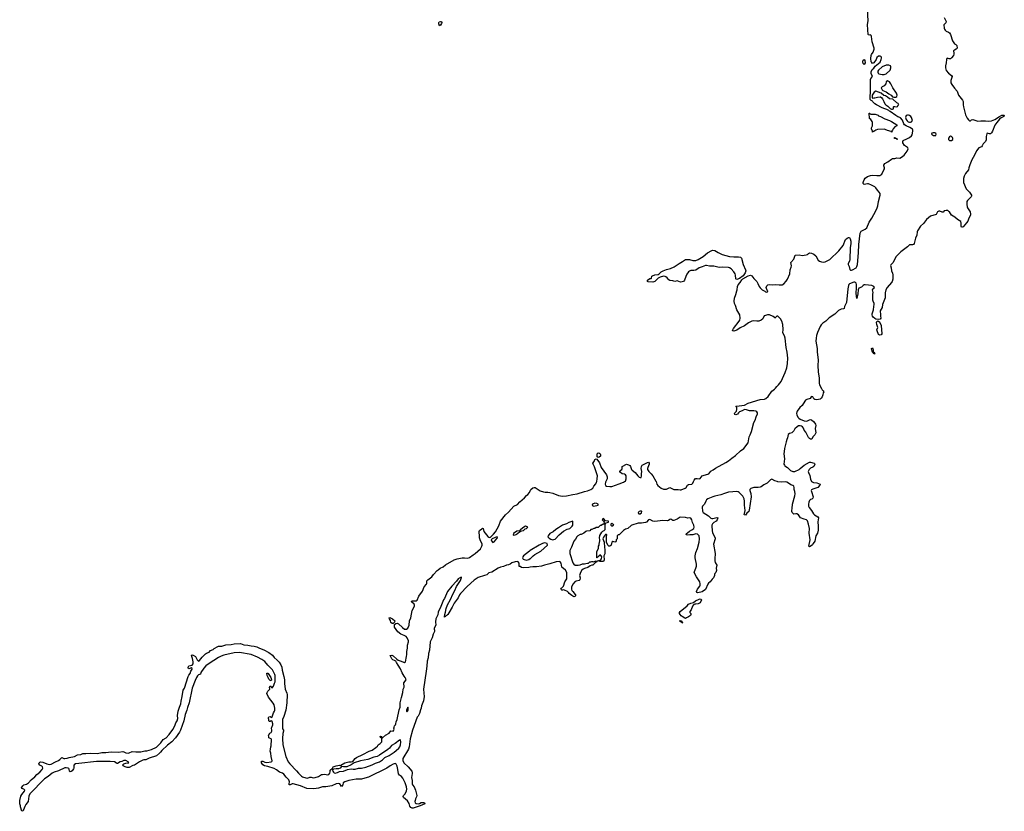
# Model space of a CAD drawing. Header units: inches. Extents: x 2221556 to 2384305, y 723442 to 892241.
# Tile 25 of 53: x 2330289 to 2349014, y 783726 to 798789. Entities that reach past the tile are written whole.
import ezdxf

# ---------------------------------------------------------------- set-up
doc = ezdxf.new("R2010")
doc.units = ezdxf.units.IN
doc.header["$MEASUREMENT"] = 0
for name, color, linetype in [('C3738', 7, 'Continuous'), ('C3739', 7, 'Continuous'), ('C3748', 7, 'Continuous'), ('C3749', 7, 'Continuous')]:
    doc.layers.add(name, color=color, linetype=linetype)

msp = doc.modelspace()

# ---------------------------------------------------------------- linework, layer by layer
at = {"layer": 'C3738', "color": 6, "elevation": 100}
for points in [[(2340000, 788370), (2339970, 788364), (2339870, 788362), (2339830, 788368), (2339810, 788386), (2339790, 788386), (2339786, 788390), (2339786, 788450), (2339766, 788470), (2339750, 788478), (2339714, 788474), (2339650, 788452), (2339614, 788426), (2339587, 788413), (2339550, 788409), (2339490, 788384), (2339432, 788370), (2339391, 788350), (2339270, 788276), (2339210, 788264), (2339170, 788227), (2339130, 788210), (2339010, 788174), (2338930, 788123), (2338797, 788003), (2338672, 787868), (2338655, 787845), (2338629, 787790), (2338553, 787687), (2338514, 787610), (2338450, 787500), (2338430, 787473), (2338417, 787463), (2338410, 787450), (2338396, 787444), (2338390, 787430), (2338373, 787427), (2338370, 787418), (2338365, 787430), (2338373, 787470), (2338387, 787513), (2338397, 787583), (2338425, 787655), (2338482, 787758), (2338524, 787856), (2338566, 787930), (2338597, 788003), (2338670, 788115), (2338694, 788174), (2338690, 788179), (2338670, 788174), (2338630, 788150), (2338596, 788104), (2338510, 788013), (2338427, 787910), (2338367, 787773), (2338350, 787747), (2338310, 787658), (2338299, 787621), (2338250, 787516), (2338238, 787462), (2338205, 787390), (2338196, 787330), (2338200, 787270), (2338169, 787210), (2338170, 787190), (2338179, 787170), (2338178, 787150), (2338150, 787095), (2338131, 787030), (2338098, 786950), (2338080, 786790), (2338066, 786730), (2338055, 786645), (2338039, 786581), (2338034, 786490), (2338022, 786390), (2337970, 786050), (2337972, 785972), (2337981, 785910), (2337969, 785831), (2337932, 785730), (2337925, 785690), (2337910, 785655), (2337894, 785586), (2337866, 785534), (2337850, 785515), (2337759, 785270), (2337717, 785103), (2337695, 784950), (2337683, 784910), (2337577, 784730), (2337577, 784690), (2337597, 784650), (2337676, 784570), (2337744, 784490), (2337754, 784470), (2337755, 784445), (2337738, 784370), (2337753, 784310), (2337755, 784250), (2337760, 784230), (2337789, 784189), (2337817, 784130), (2337840, 784030), (2337838, 784002), (2337817, 783963), (2337808, 783932), (2337806, 783910), (2337811, 783890), (2337832, 783872), (2337870, 783869), (2337890, 783872), (2337927, 783893), (2337970, 783894), (2337986, 783890), (2337996, 783870), (2337904, 783830), (2337845, 783810), (2337771, 783789), (2337750, 783789), (2337730, 783798), (2337710, 783826), (2337694, 783874), (2337664, 783924), (2337591, 783990), (2337584, 784010), (2337590, 784026), (2337623, 784057), (2337646, 784114), (2337652, 784150), (2337646, 784190), (2337621, 784270), (2337577, 784357), (2337550, 784388), (2337510, 784412), (2337490, 784442), (2337483, 784523), (2337470, 784582), (2337450, 784624), (2337433, 784633), (2337410, 784631), (2337390, 784621), (2337336, 784590), (2337270, 784544), (2336923, 784377), (2336850, 784359), (2336790, 784337), (2336690, 784335), (2336550, 784312), (2336473, 784290), (2336438, 784270), (2336432, 784230), (2336410, 784199), (2336378, 784250), (2336350, 784257), (2336310, 784249), (2336226, 784214), (2336110, 784192), (2336049, 784191), (2335970, 784166), (2335886, 784154), (2335750, 784158), (2335628, 784210), (2335490, 784250), (2335470, 784249), (2335430, 784233), (2335413, 784233), (2335412, 784252), (2335419, 784290), (2335410, 784322), (2335390, 784347), (2335356, 784376), (2335310, 784430), (2335284, 784450), (2335230, 784472), (2335170, 784517), (2335130, 784539), (2335010, 784581), (2334947, 784590), (2334911, 784610), (2334885, 784650), (2334885, 784675), (2334890, 784682), (2334910, 784681), (2334950, 784662), (2334990, 784657), (2335074, 784666), (2335087, 784673), (2335091, 784689), (2335071, 784770), (2335064, 784830), (2335050, 784870), (2335061, 784910), (2335064, 784950), (2335074, 784970), (2335075, 785090), (2335070, 785108), (2335038, 785118), (2335030, 785126), (2335024, 785144), (2335023, 785170), (2335046, 785214), (2335070, 785226), (2335082, 785250), (2335085, 785270), (2335078, 785310), (2335082, 785330), (2335090, 785337), (2335101, 785370), (2335102, 785390), (2335090, 785435), (2335070, 785449), (2335050, 785435), (2335038, 785438), (2335029, 785449), (2335028, 785470), (2335018, 785490), (2335022, 785510), (2335030, 785522), (2335050, 785532), (2335070, 785514), (2335090, 785522), (2335118, 785602), (2335136, 785630), (2335142, 785650), (2335143, 785690), (2335130, 785750), (2335110, 785785), (2335020, 785900), (2334991, 785970), (2334993, 785990), (2335007, 786013), (2335030, 786030), (2335045, 786050), (2335038, 786090), (2335050, 786114), (2335080, 786080), (2335090, 786076), (2335114, 786110), (2335133, 786167), (2335150, 786192), (2335145, 786310), (2335140, 786330), (2335122, 786370), (2335095, 786415), (2335005, 786505), (2334954, 786574), (2334897, 786617), (2334810, 786661), (2334690, 786707), (2334470, 786748), (2334370, 786742), (2334170, 786699), (2334120, 786680), (2334068, 786652), (2333890, 786539), (2333828, 786492), (2333790, 786450), (2333736, 786370), (2333727, 786333), (2333690, 786320), (2333670, 786302), (2333649, 786271), (2333624, 786216), (2333568, 786072), (2333512, 785790), (2333479, 785701), (2333467, 785650), (2333435, 785570), (2333410, 785450), (2333350, 785268), (2333330, 785234), (2333250, 785125), (2333183, 785050), (2333098, 784982), (2332995, 784885), (2332970, 784849), (2332950, 784830), (2332890, 784783), (2332750, 784735), (2332690, 784707), (2332650, 784704), (2332630, 784697), (2332570, 784670), (2332470, 784606), (2332442, 784598), (2332370, 784562), (2332350, 784558), (2332330, 784558), (2332294, 784570), (2332259, 784590), (2332249, 784610), (2332272, 784628), (2332310, 784640), (2332366, 784650), (2332349, 784670), (2332308, 784690), (2332272, 784690), (2332230, 784674), (2332202, 784670), (2332150, 784639), (2332130, 784639), (2332121, 784650), (2332090, 784666), (2332010, 784677), (2331870, 784672), (2331750, 784676), (2331414, 784634), (2331349, 784631), (2331324, 784610), (2331317, 784590), (2331316, 784550), (2331310, 784535), (2331290, 784496), (2331270, 784482), (2331250, 784478), (2331236, 784490), (2331228, 784528), (2331222, 784542), (2331213, 784550), (2331170, 784556), (2331149, 784551), (2331030, 784494), (2330947, 784473), (2330907, 784453), (2330831, 784389), (2330759, 784341), (2330481, 784059), (2330465, 784015), (2330450, 783913), (2330404, 783856), (2330390, 783815), (2330373, 783787), (2330370, 783767), (2330354, 783746), (2330350, 783733), (2330331, 783729), (2330330, 783726), (2330302, 783810), (2330302, 783830), (2330289, 783869), (2330290, 783934), (2330310, 784015), (2330330, 784047), (2330381, 784110), (2330389, 784130), (2330370, 784149), (2330330, 784158), (2330321, 784170), (2330350, 784212), (2330370, 784230), (2330418, 784242), (2330454, 784266), (2330510, 784324), (2330580, 784380), (2330612, 784428), (2330672, 784468), (2330719, 784521), (2330730, 784550), (2330722, 784570), (2330710, 784584), (2330670, 784605), (2330656, 784630), (2330658, 784650), (2330670, 784664), (2330690, 784665), (2330730, 784659), (2330807, 784627), (2330850, 784617), (2330890, 784626), (2330970, 784670), (2331030, 784693), (2331054, 784710), (2331090, 784751), (2331130, 784730), (2331150, 784729), (2331190, 784735), (2331230, 784749), (2331330, 784768), (2331390, 784801), (2331450, 784810), (2331490, 784827), (2331550, 784824), (2331630, 784830), (2331770, 784827), (2331850, 784843), (2331930, 784844), (2332030, 784859), (2332170, 784850), (2332250, 784864), (2332270, 784859), (2332310, 784839), (2332350, 784835), (2332370, 784838), (2332430, 784862), (2332496, 784856), (2332590, 784860), (2332670, 784875), (2332710, 784878), (2332797, 784903), (2332891, 784949), (2332971, 785029), (2333016, 785090), (2333073, 785127), (2333134, 785186), (2333200, 785280), (2333238, 785350), (2333260, 785410), (2333282, 785450), (2333295, 785490), (2333293, 785550), (2333306, 785634), (2333327, 785710), (2333351, 785770), (2333357, 785823), (2333382, 785910), (2333395, 786030), (2333422, 786070), (2333493, 786290), (2333505, 786315), (2333530, 786350), (2333546, 786394), (2333571, 786430), (2333566, 786446), (2333550, 786456), (2333510, 786440), (2333493, 786453), (2333496, 786470), (2333508, 786492), (2333570, 786510), (2333586, 786530), (2333587, 786573), (2333574, 786634), (2333556, 786690), (2333560, 786700), (2333570, 786703), (2333590, 786698), (2333633, 786673), (2333642, 786662), (2333666, 786606), (2333690, 786586), (2333710, 786593), (2333759, 786661), (2333794, 786690), (2333820, 786720), (2333843, 786737), (2333890, 786754), (2333916, 786784), (2333970, 786802), (2333990, 786822), (2334057, 786863), (2334072, 786868), (2334133, 786867), (2334210, 786895), (2334310, 786901), (2334370, 786915), (2334490, 786919), (2334550, 786894), (2334630, 786887), (2334690, 786872), (2334750, 786870), (2334798, 786858), (2334850, 786830), (2334930, 786798), (2335030, 786748), (2335095, 786695), (2335130, 786650), (2335183, 786603), (2335221, 786561), (2335254, 786514), (2335273, 786470), (2335280, 786410), (2335314, 786294), (2335325, 786230), (2335324, 786150), (2335333, 786110), (2335337, 786050), (2335372, 785972), (2335376, 785950), (2335369, 785791), (2335349, 785650), (2335315, 785530), (2335290, 785470), (2335287, 785447), (2335284, 785330), (2335290, 785296), (2335303, 785270), (2335306, 785250), (2335295, 785205), (2335285, 785110), (2335292, 784990), (2335348, 784770), (2335394, 784670), (2335428, 784628), (2335556, 784496), (2335592, 784450), (2335650, 784395), (2335670, 784382), (2335730, 784362), (2335762, 784358), (2335810, 784375), (2335830, 784376), (2335870, 784366), (2335909, 784370), (2335970, 784391), (2336030, 784424), (2336050, 784429), (2336090, 784430), (2336142, 784422), (2336170, 784426), (2336190, 784450), (2336195, 784475), (2336194, 784506), (2336235, 784545), (2336250, 784571), (2336308, 784590), (2336370, 784603), (2336390, 784598), (2336399, 784601), (2336471, 784651), (2336546, 784670), (2336594, 784666), (2336624, 784676), (2336669, 784730), (2336697, 784750), (2336816, 784804), (2336935, 784870), (2336990, 784890), (2337062, 784938), (2337093, 784967), (2337109, 784990), (2337146, 785014), (2337179, 785050), (2337178, 785118), (2337150, 785129), (2337145, 785150), (2337150, 785153), (2337171, 785150), (2337182, 785122), (2337190, 785122), (2337245, 785175), (2337315, 785210), (2337350, 785258), (2337390, 785252), (2337402, 785270), (2337409, 785290), (2337405, 785310), (2337409, 785330), (2337419, 785350), (2337437, 785370), (2337445, 785390), (2337449, 785430), (2337466, 785474), (2337505, 785655), (2337525, 785710), (2337527, 785790), (2337547, 785890), (2337576, 785990), (2337581, 786050), (2337604, 786090), (2337597, 786170), (2337636, 786230), (2337632, 786250), (2337621, 786270), (2337598, 786298), (2337560, 786360), (2337530, 786438), (2337484, 786504), (2337458, 786558), (2337441, 786581), (2337417, 786597), (2337385, 786610), (2337367, 786630), (2337340, 786680), (2337329, 786690), (2337364, 786696), (2337390, 786687), (2337459, 786619), (2337485, 786605), (2337546, 786586), (2337590, 786564), (2337610, 786559), (2337627, 786573), (2337647, 786673), (2337652, 786710), (2337650, 786770), (2337666, 786830), (2337667, 786890), (2337684, 786950), (2337685, 786970), (2337655, 787030), (2337637, 787050), (2337604, 787070), (2337535, 787095), (2337482, 787142), (2337420, 787230), (2337415, 787250), (2337420, 787280), (2337440, 787300), (2337470, 787305), (2337495, 787295), (2337570, 787223), (2337610, 787195), (2337630, 787190), (2337647, 787193), (2337669, 787210), (2337697, 787270), (2337704, 787350), (2337729, 787410), (2337752, 787548), (2337796, 787630), (2337796, 787650), (2337788, 787668), (2337738, 787710), (2337740, 787720), (2337749, 787731), (2337830, 787733), (2337850, 787743), (2337881, 787819), (2337950, 787917), (2337984, 787996), (2338027, 788050), (2338032, 788070), (2338029, 788090), (2338033, 788110), (2338049, 788130), (2338130, 788190), (2338160, 788230), (2338230, 788308), (2338250, 788320), (2338285, 788355), (2338341, 788379), (2338390, 788419), (2338550, 788510), (2338609, 788530), (2338702, 788550), (2338750, 788552), (2338810, 788545), (2338844, 788556), (2338910, 788608), (2338949, 788631), (2339050, 788721), (2339077, 788770), (2339084, 788790), (2339084, 788810), (2339048, 788890), (2339036, 788930), (2339035, 788975), (2339026, 789030), (2339027, 789050), (2339035, 789070), (2339079, 789101), (2339090, 789113), (2339105, 789110), (2339118, 789050), (2339190, 788955), (2339210, 788940), (2339230, 788935), (2339240, 788940), (2339301, 788999), (2339337, 789043), (2339399, 789161), (2339436, 789250), (2339531, 789370), (2339583, 789417), (2339689, 789531), (2339755, 789565), (2339803, 789617), (2339892, 789688), (2339925, 789735), (2339950, 789755), (2339985, 789795), (2340000, 789826)], [(2340000, 788687), (2339983, 788677), (2339871, 788590), (2339856, 788570), (2339851, 788550), (2339857, 788537), (2339866, 788526), (2339880, 788520), (2339930, 788507), (2339970, 788518), (2340000, 788538)]]:
    msp.add_lwpolyline(points, dxfattribs=at)
for points in [[(2339910, 789149), (2339857, 789123), (2339810, 789074), (2339796, 789064), (2339745, 789055), (2339682, 789010), (2339672, 788990), (2339683, 788983), (2339710, 788986), (2339730, 788991), (2339738, 789002), (2339755, 789010), (2339761, 789019), (2339794, 789046), (2339814, 789050), (2339821, 789059), (2339836, 789064), (2339870, 789069), (2339899, 789101), (2339929, 789110), (2339952, 789132), (2339930, 789144)], [(2339370, 788946), (2339330, 788935), (2339272, 788910), (2339261, 788899), (2339256, 788890), (2339263, 788870), (2339290, 788844), (2339310, 788851), (2339344, 788890), (2339361, 788919), (2339375, 788930)], [(2337370, 787298), (2337350, 787317), (2337338, 787358), (2337321, 787390), (2337318, 787410), (2337330, 787413), (2337380, 787390), (2337423, 787350), (2337417, 787323), (2337390, 787302)], [(2335070, 786206), (2335050, 786215), (2335030, 786239), (2335013, 786270), (2334993, 786310), (2334990, 786352), (2335005, 786355), (2335014, 786350), (2335067, 786270), (2335081, 786230)], [(2337670, 785706), (2337650, 785669), (2337645, 785650), (2337644, 785630), (2337650, 785622), (2337670, 785635), (2337675, 785650), (2337678, 785690)], [(2337530, 785087), (2337510, 785083), (2337430, 785019), (2337363, 784977), (2337322, 784930), (2337290, 784904), (2337130, 784792), (2337086, 784770), (2337026, 784754), (2336912, 784710), (2336770, 784684), (2336653, 784647), (2336591, 784609), (2336510, 784575), (2336490, 784570), (2336450, 784570), (2336410, 784578), (2336385, 784550), (2336350, 784534), (2336306, 784534), (2336255, 784525), (2336242, 784518), (2336238, 784510), (2336244, 784490), (2336254, 784470), (2336270, 784456), (2336290, 784455), (2336330, 784467), (2336370, 784486), (2336446, 784490), (2336521, 784519), (2336590, 784534), (2336628, 784528), (2336669, 784529), (2336730, 784545), (2336790, 784550), (2336870, 784569), (2336990, 784610), (2337056, 784644), (2337133, 784667), (2337190, 784706), (2337233, 784747), (2337317, 784790), (2337409, 784850), (2337450, 784881), (2337501, 784930), (2337517, 784950), (2337533, 784993), (2337539, 785039)]]:
    msp.add_lwpolyline(points, close=True, dxfattribs=at)
at = {"layer": 'C3739', "color": 6, "elevation": 100}
msp.add_lwpolyline([(2338270, 798674), (2338262, 798710), (2338263, 798737), (2338269, 798750), (2338290, 798757), (2338313, 798753), (2338318, 798738), (2338310, 798714), (2338290, 798683)], close=True, dxfattribs=at)
at = {"layer": 'C3748', "color": 6, "elevation": 100}
for points in [[(2344536, 790000), (2344507, 789970), (2344443, 789937), (2344390, 789901), (2344370, 789892), (2344330, 789887), (2344250, 789886), (2344194, 789866), (2344176, 789850), (2344174, 789830), (2344194, 789774), (2344201, 789710), (2344164, 789456), (2344158, 789430), (2344119, 789401), (2344090, 789364), (2344070, 789366), (2344069, 789370), (2344070, 789390), (2344087, 789450), (2344070, 789550), (2344073, 789630), (2344069, 789670), (2344057, 789697), (2344040, 789720), (2343970, 789790), (2343950, 789803), (2343930, 789810), (2343850, 789808), (2343770, 789798), (2343690, 789776), (2343623, 789750), (2343510, 789725), (2343470, 789712), (2343375, 789670), (2343350, 789650), (2343336, 789630), (2343311, 789569), (2343275, 789530), (2343268, 789512), (2343275, 789435), (2343287, 789410), (2343386, 789346), (2343430, 789306), (2343450, 789297), (2343470, 789296), (2343550, 789316), (2343565, 789310), (2343562, 789290), (2343553, 789270), (2343535, 789250), (2343490, 789223), (2343463, 789197), (2343450, 789170), (2343449, 789151), (2343457, 789070), (2343467, 789027), (2343513, 788930), (2343513, 788910), (2343485, 788810), (2343516, 788630), (2343506, 788530), (2343508, 788490), (2343518, 788458), (2343544, 788410), (2343535, 788350), (2343542, 788310), (2343530, 788273), (2343511, 788250), (2343504, 788230), (2343504, 788210), (2343484, 788170), (2343458, 788142), (2343423, 788090), (2343390, 788065), (2343374, 788046), (2343332, 787948), (2343270, 787902), (2343186, 787886), (2343168, 787890), (2343158, 787910), (2343177, 787950), (2343221, 788010), (2343230, 788030), (2343232, 788052), (2343224, 788090), (2343213, 788113), (2343163, 788190), (2343119, 788270), (2343121, 788290), (2343150, 788350), (2343160, 788390), (2343161, 788430), (2343138, 788550), (2343136, 788590), (2343148, 788650), (2343180, 788730), (2343211, 788850), (2343219, 788910), (2343210, 788970), (2343178, 788998), (2343150, 789005), (2343090, 788986), (2343035, 788985), (2342990, 788978), (2342966, 788986), (2342970, 789012), (2342990, 789022), (2343030, 789058), (2343070, 789085), (2343110, 789105), (2343117, 789130), (2343108, 789170), (2343083, 789223), (2343070, 789274), (2343050, 789302), (2343030, 789309), (2342995, 789305), (2342950, 789315), (2342850, 789325), (2342794, 789286), (2342730, 789261), (2342710, 789262), (2342670, 789282), (2342650, 789277), (2342630, 789260), (2342610, 789254), (2342510, 789260), (2342470, 789252), (2342370, 789243), (2342330, 789248), (2342270, 789276), (2342250, 789270), (2342210, 789230), (2342190, 789222), (2342112, 789212), (2342050, 789212), (2341931, 789170), (2341917, 789163), (2341852, 789108), (2341808, 789092), (2341771, 789070), (2341690, 788986), (2341670, 788986), (2341654, 788970), (2341652, 788910), (2341634, 788890), (2341632, 788870), (2341624, 788856), (2341610, 788848), (2341570, 788862), (2341552, 788850), (2341536, 788790), (2341530, 788781), (2341510, 788769), (2341493, 788773), (2341475, 788790), (2341448, 788848), (2341449, 788950), (2341454, 788990), (2341450, 788995), (2341430, 788993), (2341390, 788942), (2341381, 788910), (2341406, 788846), (2341408, 788748), (2341418, 788710), (2341420, 788650), (2341415, 788625), (2341398, 788590), (2341406, 788510), (2341390, 788478), (2341370, 788482), (2341330, 788478), (2341286, 788490), (2341300, 788500), (2341335, 788505), (2341355, 788530), (2341358, 788570), (2341350, 788586), (2341330, 788606), (2341318, 788602), (2341314, 788590), (2341298, 788582), (2341293, 788567), (2341278, 788562), (2341273, 788547), (2341267, 788547), (2341268, 788670), (2341296, 788724), (2341298, 788770), (2341307, 788793), (2341307, 788807), (2341324, 788870), (2341325, 788890), (2341318, 788930), (2341325, 788975), (2341361, 789039), (2341381, 789059), (2341406, 789070), (2341415, 789085), (2341426, 789090), (2341426, 789190), (2341433, 789207), (2341443, 789217), (2341488, 789230), (2341486, 789250), (2341430, 789256), (2341390, 789297), (2341378, 789290), (2341367, 789270), (2341392, 789250), (2341402, 789230), (2341400, 789200), (2341390, 789186), (2341370, 789186), (2341350, 789166), (2341330, 789166), (2341290, 789126), (2341250, 789126), (2341230, 789106), (2341210, 789106), (2341172, 789088), (2341153, 789087), (2341130, 789066), (2341070, 789058), (2341054, 789050), (2341020, 789020), (2340965, 788995), (2340950, 788994), (2340903, 788970), (2340882, 788950), (2340858, 788902), (2340830, 788869), (2340785, 788755), (2340768, 788730), (2340750, 788690), (2340750, 788630), (2340810, 788451), (2340830, 788426), (2340850, 788411), (2340908, 788412), (2340950, 788414), (2340993, 788433), (2341030, 788434), (2341056, 788444), (2341090, 788445), (2341106, 788450), (2341130, 788474), (2341150, 788474), (2341170, 788482), (2341190, 788482), (2341210, 788474), (2341236, 788484), (2341250, 788494), (2341262, 788470), (2341241, 788459), (2341190, 788410), (2341170, 788409), (2341140, 788400), (2341095, 788365), (2341030, 788349), (2341005, 788335), (2340974, 788306), (2340946, 788250), (2340936, 788210), (2340947, 788167), (2340943, 788130), (2340930, 788119), (2340873, 788107), (2340850, 788097), (2340810, 788049), (2340780, 787990), (2340780, 787950), (2340791, 787930), (2340810, 787910), (2340854, 787850), (2340863, 787830), (2340847, 787813), (2340830, 787810), (2340789, 787830), (2340738, 787870), (2340728, 787890), (2340708, 787910), (2340650, 787937), (2340630, 787941), (2340610, 787933), (2340597, 787937), (2340583, 787950), (2340590, 787975), (2340629, 788010), (2340656, 788090), (2340696, 788150), (2340697, 788250), (2340696, 788270), (2340670, 788315), (2340599, 788370), (2340585, 788445), (2340568, 788470), (2340550, 788479), (2340490, 788472), (2340370, 788433), (2340268, 788412), (2340210, 788393), (2340115, 788375), (2340050, 788379), (2340000, 788370)], [(2340000, 789826), (2340011, 789850), (2340050, 789882), (2340070, 789888), (2340090, 789886), (2340187, 789827), (2340250, 789803), (2340282, 789798), (2340330, 789801), (2340370, 789794), (2340430, 789780), (2340535, 789735), (2340610, 789725), (2340690, 789732), (2340810, 789756), (2340890, 789764), (2341029, 789810), (2341090, 789822), (2341152, 789848), (2341186, 789874), (2341205, 789910), (2341244, 789956), (2341259, 789990), (2341262, 790000)], [(2341435, 790000), (2341430, 789990), (2341424, 789950), (2341428, 789928), (2341450, 789916), (2341510, 789905), (2341550, 789908), (2341690, 789956), (2341775, 789990), (2341792, 790000)], [(2342392, 790000), (2342403, 789950), (2342424, 789924), (2342490, 789872), (2342530, 789856), (2342550, 789854), (2342590, 789859), (2342650, 789890), (2342729, 789849), (2342810, 789849), (2342850, 789840), (2342870, 789842), (2342946, 789874), (2342963, 789890), (2342990, 789929), (2343010, 789944), (2343070, 789952), (2343089, 789970), (2343101, 790000)], [(2345350, 790000), (2345350, 789999), (2345383, 789983), (2345450, 789978), (2345511, 789950), (2345508, 789930), (2345470, 789890), (2345450, 789880), (2345410, 789871), (2345370, 789856), (2345350, 789843), (2345344, 789830), (2345345, 789810), (2345382, 789710), (2345370, 789683), (2345352, 789668), (2345330, 789658), (2345310, 789639), (2345299, 789610), (2345292, 789570), (2345292, 789530), (2345300, 789510), (2345345, 789450), (2345384, 789384), (2345406, 789366), (2345470, 789330), (2345481, 789310), (2345467, 789233), (2345477, 789150), (2345474, 789074), (2345464, 789016), (2345430, 788969), (2345410, 788869), (2345395, 788845), (2345370, 788818), (2345364, 788796), (2345344, 788776), (2345310, 788758), (2345298, 788770), (2345321, 788890), (2345301, 789021), (2345307, 789110), (2345293, 789190), (2345270, 789252), (2345250, 789275), (2345205, 789285), (2345141, 789310), (2345098, 789370), (2345070, 789389), (2345050, 789389), (2345010, 789379), (2344981, 789410), (2344973, 789430), (2344973, 789450), (2344981, 789490), (2344983, 789570), (2345032, 789728), (2345038, 789770), (2345033, 789810), (2345015, 789850), (2345015, 789890), (2345010, 789910), (2344990, 789927), (2344957, 789937), (2344913, 789973), (2344878, 789990), (2344850, 789996), (2344770, 789988), (2344710, 789995), (2344694, 790000)], [(2340000, 788538), (2340010, 788545), (2340052, 788588), (2340087, 788613), (2340201, 788679), (2340326, 788790), (2340322, 788822), (2340270, 788834), (2340230, 788821), (2340170, 788793), (2340000, 788687)]]:
    msp.add_lwpolyline(points, dxfattribs=at)
for points in [[(2341230, 789590), (2341182, 789570), (2341179, 789550), (2341197, 789537), (2341210, 789534), (2341290, 789549), (2341293, 789550), (2341289, 789570), (2341263, 789583)], [(2342090, 789438), (2342070, 789429), (2342053, 789410), (2342059, 789390), (2342065, 789385), (2342090, 789385), (2342114, 789406), (2342122, 789430), (2342116, 789436)], [(2340810, 789246), (2340730, 789222), (2340685, 789195), (2340610, 789170), (2340539, 789121), (2340484, 789090), (2340433, 789047), (2340373, 789010), (2340337, 788970), (2340336, 788950), (2340341, 788941), (2340361, 788921), (2340387, 788907), (2340430, 788891), (2340450, 788895), (2340470, 788907), (2340546, 788990), (2340630, 789058), (2340703, 789097), (2340750, 789109), (2340770, 789124), (2340796, 789150), (2340807, 789170)], [(2341550, 789206), (2341534, 789190), (2341534, 789170), (2341550, 789154), (2341570, 789162), (2341586, 789170), (2341582, 789182), (2341567, 789187)], [(2343150, 787666), (2343130, 787669), (2343103, 787657), (2343086, 787630), (2343062, 787558), (2343034, 787530), (2343034, 787510), (2343054, 787490), (2343054, 787470), (2343045, 787450), (2343010, 787424), (2342970, 787408), (2342950, 787398), (2342940, 787400), (2342886, 787430), (2342870, 787446), (2342848, 787470), (2342838, 787490), (2342839, 787510), (2342850, 787531), (2342982, 787638), (2343010, 787670), (2343050, 787687), (2343103, 787697), (2343140, 787730), (2343210, 787762), (2343230, 787767), (2343243, 787763), (2343253, 787750), (2343230, 787696), (2343190, 787673)], [(2342890, 787308), (2342882, 787322), (2342849, 787329), (2342846, 787350), (2342850, 787354), (2342872, 787352), (2342878, 787338), (2342890, 787334), (2342894, 787310)]]:
    msp.add_lwpolyline(points, close=True, dxfattribs=at)
at = {"layer": 'C3749', "color": 6, "elevation": 100}
for points in [[(2343101, 790000), (2343113, 790027), (2343144, 790056), (2343170, 790061), (2343210, 790053), (2343230, 790060), (2343271, 790109), (2343290, 790119), (2343393, 790147), (2343430, 790198), (2343478, 790222), (2343522, 790258), (2343719, 790361), (2343767, 790393), (2343830, 790448), (2343905, 790495), (2343996, 790584), (2344058, 790630), (2344140, 790740), (2344165, 790850), (2344178, 790890), (2344207, 790950), (2344250, 791122), (2344277, 791170), (2344293, 791230), (2344318, 791290), (2344321, 791310), (2344310, 791330), (2344290, 791338), (2344250, 791345), (2344170, 791345), (2344130, 791356), (2344108, 791368), (2344070, 791370), (2344030, 791345), (2343981, 791330), (2343959, 791310), (2343939, 791281), (2343910, 791268), (2343890, 791275), (2343884, 791290), (2343892, 791310), (2343918, 791342), (2343929, 791370), (2343926, 791406), (2343920, 791420), (2343910, 791430), (2343924, 791436), (2344070, 791457), (2344146, 791494), (2344370, 791565), (2344451, 791569), (2344477, 791583), (2344522, 791618), (2344590, 791723), (2344642, 791758), (2344662, 791778), (2344686, 791810), (2344719, 791841), (2344773, 791907), (2344844, 792076), (2344876, 792164), (2344892, 792250), (2344895, 792350), (2344885, 792465), (2344865, 792550), (2344847, 792730), (2344833, 792773), (2344801, 792830), (2344809, 792891), (2344804, 792990), (2344784, 793050), (2344757, 793097), (2344710, 793148), (2344690, 793148), (2344650, 793108), (2344642, 793122), (2344619, 793139), (2344550, 793170), (2344510, 793170), (2344470, 793161), (2344449, 793151), (2344423, 793097), (2344390, 793072), (2344345, 793055), (2344310, 793052), (2344250, 793058), (2344210, 793050), (2344150, 793018), (2344070, 792963), (2343993, 792927), (2343930, 792884), (2343870, 792865), (2343846, 792866), (2343842, 792870), (2343847, 792873), (2343849, 792889), (2343862, 792910), (2343973, 793050), (2343982, 793070), (2343990, 793110), (2343982, 793170), (2343927, 793270), (2343901, 793350), (2343881, 793390), (2343874, 793430), (2343880, 793490), (2343910, 793563), (2343930, 793627), (2343936, 793650), (2343941, 793710), (2343955, 793745), (2343990, 793786), (2344022, 793838), (2344043, 793857), (2344146, 793914), (2344190, 793928), (2344215, 793915), (2344250, 793866), (2344306, 793806), (2344328, 793770), (2344352, 793710), (2344370, 793684), (2344410, 793650), (2344462, 793622), (2344470, 793611), (2344490, 793603), (2344508, 793610), (2344517, 793630), (2344496, 793656), (2344485, 793690), (2344497, 793723), (2344517, 793743), (2344550, 793750), (2344610, 793744), (2344670, 793753), (2344730, 793743), (2344790, 793745), (2344819, 793761), (2344867, 793813), (2344890, 793850), (2344935, 793950), (2344944, 794030), (2344962, 794078), (2344967, 794107), (2344954, 794170), (2345010, 794230), (2345038, 794310), (2345110, 794314), (2345170, 794305), (2345247, 794313), (2345270, 794323), (2345290, 794341), (2345308, 794350), (2345350, 794348), (2345390, 794330), (2345430, 794293), (2345476, 794216), (2345497, 794197), (2345540, 794180), (2345570, 794173), (2345610, 794180), (2345693, 794227), (2345870, 794390), (2345948, 794490), (2345995, 794605), (2346023, 794630), (2346050, 794642), (2346070, 794643), (2346082, 794622), (2346093, 794573), (2346094, 794530), (2346085, 794450), (2346077, 794223), (2346069, 794191), (2346043, 794150), (2346045, 794130), (2346065, 794090), (2346077, 794037), (2346090, 794024), (2346110, 794023), (2346130, 794030), (2346195, 794065), (2346212, 794090), (2346222, 794130), (2346241, 794350), (2346248, 794512), (2346275, 794730), (2346290, 794764), (2346370, 794802), (2346400, 794830), (2346444, 794936), (2346492, 795010), (2346571, 795150), (2346598, 795210), (2346610, 795250), (2346624, 795330), (2346654, 795450), (2346650, 795484), (2346634, 795510), (2346602, 795542), (2346570, 795590), (2346550, 795608), (2346490, 795641), (2346430, 795667), (2346410, 795668), (2346350, 795653), (2346331, 795670), (2346330, 795690), (2346336, 795710), (2346350, 795743), (2346370, 795771), (2346412, 795808), (2346470, 795826), (2346510, 795832), (2346590, 795823), (2346650, 795827), (2346666, 795834), (2346683, 795850), (2346690, 795870), (2346718, 795910), (2346726, 795930), (2346733, 795950), (2346733, 795970), (2346722, 796010), (2346724, 796024), (2346745, 796050), (2346798, 796082), (2346870, 796137), (2346890, 796146), (2346930, 796150), (2346970, 796162), (2347030, 796155), (2347061, 796170), (2347107, 796210), (2347167, 796290), (2347183, 796330), (2347177, 796350), (2347170, 796357), (2347113, 796393), (2347083, 796443), (2347083, 796470), (2347093, 796490), (2347104, 796496), (2347150, 796513), (2347214, 796546), (2347250, 796579), (2347262, 796598), (2347277, 796670), (2347275, 796690), (2347266, 796706), (2347217, 796737), (2347146, 796770), (2347119, 796790), (2347105, 796810), (2347080, 796880), (2347041, 796921), (2347029, 796930), (2346990, 796943), (2346950, 796965), (2346845, 797045), (2346830, 797050), (2346821, 797061), (2346781, 797081), (2346742, 797090), (2346691, 797110), (2346581, 797170), (2346550, 797190), (2346522, 797222), (2346508, 797230), (2346502, 797242), (2346484, 797250), (2346466, 797270), (2346461, 797310), (2346470, 797430), (2346468, 797650), (2346477, 797670), (2346507, 797710), (2346485, 797765), (2346485, 797795), (2346501, 797839), (2346530, 797867), (2346555, 797905), (2346650, 797979), (2346675, 798030), (2346679, 798059), (2346676, 798076), (2346667, 798087), (2346650, 798097), (2346623, 798097), (2346590, 798070), (2346575, 798030), (2346535, 797965), (2346510, 797956), (2346492, 797972), (2346485, 797985), (2346476, 798050), (2346482, 798110), (2346491, 798129), (2346523, 798170), (2346539, 798230), (2346539, 798250), (2346502, 798370), (2346490, 798466), (2346482, 798490), (2346470, 798502), (2346450, 798495), (2346430, 798502), (2346427, 798510), (2346416, 798596), (2346415, 798695), (2346422, 798770), (2346412, 798990)], [(2347870, 798832), (2347906, 798754), (2347905, 798730), (2347867, 798690), (2347870, 798630), (2347878, 798610), (2347890, 798588), (2347910, 798568), (2347950, 798553), (2347970, 798539), (2347990, 798507), (2348027, 798387), (2348069, 798329), (2348090, 798319), (2348110, 798299), (2348119, 798250), (2348101, 798230), (2348065, 798210), (2348050, 798195), (2348056, 798150), (2348052, 798130), (2348045, 798110), (2348010, 798060), (2347990, 798047), (2347967, 798047), (2347930, 798057), (2347923, 798050), (2347914, 798030), (2347910, 797970), (2347896, 797910), (2347896, 797870), (2347900, 797850), (2347910, 797821), (2347951, 797770), (2348009, 797729), (2348025, 797710), (2347995, 797630), (2347999, 797590), (2348017, 797557), (2348068, 797488), (2348120, 797430), (2348146, 797350), (2348219, 797259), (2348232, 797230), (2348230, 797170), (2348236, 797130), (2348279, 796979), (2348310, 796914), (2348330, 796883), (2348350, 796866), (2348370, 796865), (2348390, 796881), (2348413, 796887), (2348510, 796860), (2348570, 796866), (2348655, 796865), (2348710, 796858), (2348770, 796865), (2348833, 796887), (2348920, 796950), (2348970, 796970), (2349014, 796970), (2349003, 796950), (2348957, 796923), (2348924, 796896), (2348870, 796834), (2348836, 796784), (2348790, 796670), (2348770, 796639), (2348750, 796619), (2348730, 796614), (2348690, 796628), (2348682, 796618), (2348671, 796569), (2348670, 796506), (2348656, 796470), (2348615, 796425), (2348594, 796386), (2348579, 796370), (2348530, 796350), (2348484, 796296), (2348447, 796210), (2348396, 796124), (2348357, 796030), (2348337, 795970), (2348330, 795930), (2348279, 795861), (2348250, 795810), (2348239, 795770), (2348237, 795690), (2348290, 795570), (2348350, 795510), (2348387, 795450), (2348387, 795430), (2348381, 795419), (2348315, 795350), (2348304, 795330), (2348300, 795310), (2348300, 795270), (2348307, 795230), (2348315, 795210), (2348367, 795130), (2348373, 795090), (2348370, 795069), (2348338, 795010), (2348323, 794957), (2348298, 794922), (2348230, 794847), (2348210, 794838), (2348202, 794842), (2348192, 794852), (2348196, 794916), (2348186, 794946), (2348125, 794985), (2348071, 795031), (2348010, 795069), (2347972, 795132), (2347962, 795142), (2347937, 795157), (2347910, 795161), (2347870, 795149), (2347849, 795129), (2347830, 795129), (2347790, 795147), (2347770, 795147), (2347742, 795130), (2347715, 795085), (2347608, 795052), (2347535, 794985), (2347477, 794910), (2347421, 794859), (2347364, 794770), (2347357, 794750), (2347349, 794690), (2347325, 794630), (2347297, 794530), (2347287, 794513), (2347270, 794502), (2347230, 794506), (2347210, 794502), (2347176, 794464), (2347047, 794373), (2346955, 794285), (2346895, 794165), (2346853, 794127), (2346848, 794110), (2346864, 794070), (2346869, 794010), (2346887, 793967), (2346894, 793934), (2346897, 793890), (2346892, 793850), (2346880, 793810), (2346869, 793790), (2346786, 793690), (2346760, 793650), (2346748, 793590), (2346746, 793494), (2346726, 793430), (2346700, 793370), (2346694, 793310), (2346653, 793247), (2346651, 793230), (2346660, 793190), (2346661, 793150), (2346668, 793112), (2346650, 793089), (2346622, 793082), (2346570, 793091), (2346550, 793101), (2346519, 793130), (2346507, 793150), (2346502, 793170), (2346504, 793190), (2346528, 793270), (2346531, 793330), (2346542, 793370), (2346542, 793390), (2346520, 793430), (2346516, 793450), (2346513, 793567), (2346518, 793598), (2346509, 793650), (2346515, 793665), (2346530, 793671), (2346543, 793690), (2346532, 793710), (2346495, 793730), (2346430, 793735), (2346370, 793746), (2346350, 793743), (2346328, 793732), (2346300, 793700), (2346250, 793678), (2346237, 793650), (2346230, 793570), (2346210, 793484), (2346197, 793577), (2346204, 793690), (2346202, 793750), (2346195, 793775), (2346187, 793787), (2346170, 793795), (2346150, 793792), (2346070, 793762), (2346057, 793750), (2346048, 793732), (2346037, 793670), (2346012, 793410), (2345977, 793330), (2345970, 793295), (2345954, 793286), (2345910, 793279), (2345863, 793257), (2345790, 793186), (2345686, 793114), (2345617, 793050), (2345565, 793015), (2345530, 792980), (2345510, 792950), (2345463, 792837), (2345443, 792777), (2345433, 792727), (2345430, 792670), (2345458, 792530), (2345454, 792470), (2345472, 792310), (2345466, 792210), (2345475, 792090), (2345496, 791970), (2345490, 791910), (2345494, 791870), (2345502, 791842), (2345535, 791770), (2345550, 791747), (2345571, 791730), (2345582, 791710), (2345572, 791688), (2345565, 791650), (2345550, 791611), (2345530, 791585), (2345510, 791568), (2345450, 791557), (2345410, 791560), (2345392, 791572), (2345375, 791615), (2345350, 791620), (2345338, 791610), (2345319, 791581), (2345256, 791564), (2345231, 791549), (2345190, 791481), (2345167, 791450), (2345128, 791412), (2345077, 791343), (2345068, 791330), (2345063, 791297), (2345068, 791268), (2345085, 791225), (2345104, 791204), (2345129, 791189), (2345210, 791158), (2345248, 791152), (2345270, 791157), (2345310, 791178), (2345330, 791182), (2345350, 791172), (2345383, 791143), (2345412, 791110), (2345423, 791090), (2345428, 791070), (2345418, 791010), (2345430, 790930), (2345408, 790892), (2345370, 790850), (2345353, 790810), (2345330, 790807), (2345310, 790819), (2345290, 790841), (2345239, 790939), (2345210, 790980), (2345195, 791015), (2345179, 791039), (2345155, 791055), (2345130, 791062), (2345102, 791058), (2345076, 791044), (2345033, 791007), (2345010, 790968), (2344976, 790930), (2344928, 790912), (2344905, 790895), (2344893, 790830), (2344878, 790802), (2344864, 790756), (2344836, 790630), (2344830, 790570), (2344821, 790530), (2344832, 790430), (2344821, 790330), (2344832, 790310), (2344842, 790302), (2344890, 790266), (2344950, 790212), (2344990, 790191), (2345010, 790189), (2345030, 790194), (2345110, 790233), (2345133, 790247), (2345210, 790312), (2345310, 790368), (2345330, 790370), (2345398, 790350), (2345404, 790344), (2345408, 790330), (2345392, 790288), (2345370, 790272), (2345330, 790255), (2345301, 790230), (2345286, 790194), (2345289, 790170), (2345316, 790116), (2345326, 790046), (2345350, 790000)], [(2341262, 790000), (2341274, 790050), (2341276, 790110), (2341268, 790150), (2341221, 790281), (2341193, 790330), (2341189, 790350), (2341216, 790384), (2341230, 790422), (2341250, 790432), (2341264, 790424), (2341317, 790357), (2341350, 790270), (2341448, 790128), (2341459, 790090), (2341459, 790050), (2341435, 790000)], [(2341792, 790000), (2341809, 790010), (2341823, 790050), (2341823, 790110), (2341813, 790130), (2341790, 790141), (2341749, 790150), (2341715, 790170), (2341702, 790190), (2341709, 790211), (2341738, 790230), (2341748, 790250), (2341748, 790290), (2341826, 790330), (2341870, 790321), (2341890, 790306), (2341903, 790290), (2341927, 790230), (2341937, 790217), (2341993, 790173), (2342043, 790110), (2342070, 790087), (2342090, 790075), (2342110, 790078), (2342117, 790103), (2342115, 790150), (2342123, 790190), (2342109, 790250), (2342113, 790290), (2342127, 790313), (2342150, 790327), (2342230, 790365), (2342250, 790367), (2342262, 790350), (2342259, 790330), (2342234, 790270), (2342229, 790250), (2342231, 790230), (2342253, 790190), (2342300, 790150), (2342330, 790110), (2342389, 790010), (2342392, 790000)], [(2344694, 790000), (2344653, 790013), (2344590, 790044), (2344570, 790035), (2344536, 790000)]]:
    msp.add_lwpolyline(points, dxfattribs=at)
for points in [[(2346350, 797935), (2346330, 797955), (2346325, 797990), (2346330, 798018), (2346350, 798032), (2346364, 798010), (2346365, 797970)], [(2346770, 797926), (2346693, 797890), (2346619, 797830), (2346607, 797810), (2346607, 797790), (2346614, 797774), (2346630, 797756), (2346690, 797744), (2346730, 797746), (2346770, 797759), (2346845, 797830), (2346857, 797870), (2346858, 797890), (2346850, 797910), (2346821, 797921)], [(2346790, 797626), (2346770, 797606), (2346758, 797570), (2346730, 797528), (2346694, 797510), (2346674, 797490), (2346690, 797454), (2346704, 797444), (2346770, 797418), (2346817, 797377), (2346862, 797350), (2346890, 797322), (2346910, 797312), (2346950, 797312), (2346968, 797330), (2346975, 797350), (2346962, 797390), (2346894, 797490), (2346859, 797570), (2346830, 797608)], [(2346570, 797428), (2346542, 797410), (2346502, 797350), (2346502, 797310), (2346510, 797294), (2346530, 797302), (2346550, 797302), (2346605, 797315), (2346650, 797321), (2346658, 797318), (2346683, 797303), (2346700, 797280), (2346726, 797230), (2346741, 797190), (2346758, 797170), (2346802, 797142), (2346842, 797102), (2346868, 797088), (2346890, 797086), (2346906, 797090), (2346906, 797130), (2346910, 797134), (2346930, 797138), (2346970, 797132), (2346980, 797140), (2346996, 797164), (2347006, 797170), (2346995, 797195), (2346969, 797209), (2346896, 797276), (2346830, 797282), (2346793, 797313), (2346757, 797337), (2346726, 797346), (2346670, 797389)], [(2346870, 796646), (2346862, 796662), (2346790, 796682), (2346750, 796702), (2346730, 796704), (2346600, 796700), (2346570, 796689), (2346530, 796662), (2346518, 796662), (2346510, 796646), (2346508, 796670), (2346489, 796710), (2346490, 796734), (2346509, 796771), (2346509, 796830), (2346502, 796850), (2346475, 796890), (2346449, 796910), (2346445, 797010), (2346454, 797010), (2346460, 797000), (2346474, 796994), (2346561, 796990), (2346613, 796970), (2346622, 796962), (2346658, 796950), (2346742, 796902), (2346829, 796870), (2346870, 796850), (2346973, 796790), (2346973, 796767), (2346930, 796749), (2346898, 796710), (2346890, 796686), (2346874, 796670), (2346874, 796646)], [(2347170, 796975), (2347150, 796969), (2347139, 796950), (2347135, 796930), (2347147, 796890), (2347165, 796865), (2347186, 796846), (2347210, 796837), (2347230, 796837), (2347250, 796847), (2347269, 796871), (2347249, 796930), (2347236, 796950), (2347210, 796967), (2347190, 796972)], [(2347664, 796636), (2347638, 796630), (2347627, 796610), (2347670, 796587), (2347690, 796583), (2347710, 796588), (2347715, 796610), (2347710, 796623), (2347690, 796635)], [(2347990, 796571), (2347970, 796560), (2347950, 796532), (2347950, 796507), (2347970, 796489), (2348010, 796493), (2348036, 796510), (2348038, 796530), (2348029, 796550), (2348010, 796569)], [(2346970, 796508), (2346962, 796522), (2346926, 796530), (2346926, 796550), (2346934, 796550), (2346938, 796538), (2346972, 796530), (2346974, 796510)], [(2343870, 794276), (2343957, 794277), (2343995, 794270), (2344014, 794250), (2344046, 794130), (2344095, 794030), (2344096, 794010), (2344086, 793970), (2344045, 793915), (2343976, 793864), (2343930, 793844), (2343914, 793854), (2343910, 793861), (2343902, 793930), (2343894, 793954), (2343872, 793992), (2343822, 794050), (2343790, 794068), (2343770, 794073), (2343650, 794079), (2343590, 794073), (2343490, 794100), (2343410, 794096), (2343352, 794112), (2343330, 794112), (2343270, 794085), (2343213, 794067), (2343150, 794025), (2343110, 794016), (2343050, 794014), (2343030, 794007), (2343010, 793990), (2342975, 793945), (2342955, 793905), (2342933, 793830), (2342910, 793806), (2342890, 793798), (2342856, 793796), (2342790, 793822), (2342750, 793809), (2342710, 793823), (2342650, 793826), (2342636, 793836), (2342600, 793880), (2342578, 793898), (2342564, 793904), (2342530, 793907), (2342468, 793892), (2342430, 793872), (2342370, 793810), (2342350, 793798), (2342330, 793793), (2342243, 793803), (2342226, 793810), (2342226, 793830), (2342270, 793865), (2342295, 793865), (2342306, 793870), (2342313, 793907), (2342323, 793917), (2342367, 793933), (2342430, 793942), (2342450, 793952), (2342491, 793990), (2342525, 794010), (2342590, 794036), (2342666, 794054), (2342735, 794085), (2342829, 794150), (2342895, 794185), (2342930, 794216), (2342950, 794227), (2343030, 794225), (2343090, 794206), (2343130, 794205), (2343150, 794210), (2343190, 794227), (2343290, 794284), (2343370, 794351), (2343450, 794400), (2343470, 794403), (2343510, 794400), (2343570, 794362), (2343650, 794324), (2343786, 794286)], [(2346648, 792788), (2346621, 792801), (2346594, 792870), (2346591, 792890), (2346607, 792930), (2346587, 792987), (2346586, 793030), (2346592, 793048), (2346610, 793056), (2346630, 793047), (2346638, 793038), (2346670, 792970), (2346688, 792812), (2346670, 792790)], [(2346522, 792462), (2346530, 792465), (2346550, 792429), (2346530, 792426), (2346519, 792459), (2346510, 792462), (2346490, 792526), (2346490, 792531), (2346501, 792539), (2346510, 792542), (2346515, 792530), (2346520, 792510)], [(2341290, 790458), (2341274, 790474), (2341269, 790489), (2341273, 790527), (2341290, 790546), (2341310, 790544), (2341318, 790538), (2341327, 790530), (2341335, 790510), (2341334, 790486), (2341310, 790462)]]:
    msp.add_lwpolyline(points, close=True, dxfattribs=at)

doc.saveas('drawing.dxf')
